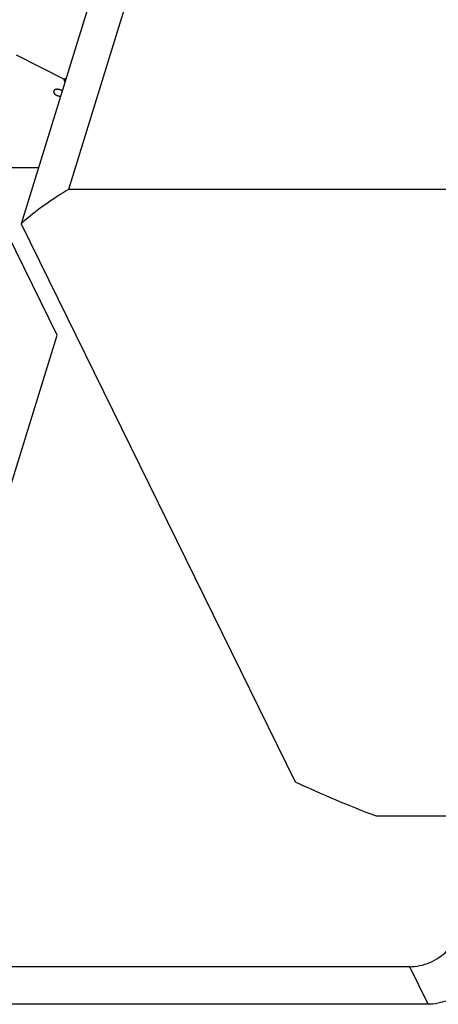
# Model space of a CAD drawing. Header units: millimetres. Extents: x -78 to 141, y 20 to 129.
# Tile 48 of 114: x 18 to 35, y 20 to 59. Entities that reach past the tile are written whole.
import ezdxf

# ---------------------------------------------------------------- set-up
doc = ezdxf.new("R2010")
doc.units = ezdxf.units.MM
doc.header["$LTSCALE"] = 16.335
doc.layers.get('0').update_dxf_attribs({"linetype": 'CONTINUOUS'})
doc.layers.add('20_ALL_FEATURES', color=7, linetype='CONTINUOUS')
doc.layers.add('AXIS', color=7, linetype='CONTINUOUS')

msp = doc.modelspace()

# ---------------------------------------------------------------- linework, layer by layer
at = {"color": 7, "linetype": 'Continuous'}
for p, q in [((22.494, 58.919), (20.313, 51.862)), ((20.206, 56.14), (18.272, 57.12)), ((19.134, 52.708), (10.719, 52.708)), ((44.929, 51.862), (20.313, 51.862)), ((32.343, 27.348), (56.958, 27.348)), ((33.66, 21.446), (-13.559, 21.446)), ((34.382, 19.975), (33.66, 21.446)), ((34.382, 19.975), (-12.837, 19.975))]:
    msp.add_line(p, q, dxfattribs=at)
msp.add_arc((46.44, 65.125), 40.321, 244.6461, 249.5365, dxfattribs=at)
for points, knots in [([(20.209, 56.186), (20.209, 56.186), (20.201, 56.187), (20.196, 56.188), (20.193, 56.188), (20.19, 56.188), (20.186, 56.188), (20.183, 56.188), (20.18, 56.189), (20.178, 56.189), (20.175, 56.188), (20.173, 56.188), (20.169, 56.188), (20.166, 56.187), (20.164, 56.187), (20.162, 56.187), (20.161, 56.186), (20.16, 56.186), (20.157, 56.185), (20.155, 56.184), (20.153, 56.183), (20.151, 56.183), (20.148, 56.181), (20.145, 56.18), (20.143, 56.178), (20.14, 56.177), (20.139, 56.175), (20.138, 56.174), (20.137, 56.172), (20.135, 56.171), (20.134, 56.17), (20.134, 56.169), (20.133, 56.168), (20.133, 56.167), (20.132, 56.165), (20.131, 56.163), (20.131, 56.161), (20.13, 56.16), (20.13, 56.158), (20.13, 56.157), (20.13, 56.155), (20.13, 56.153), (20.13, 56.151), (20.13, 56.15), (20.13, 56.149), (20.131, 56.148), (20.132, 56.145), (20.134, 56.14), (20.134, 56.14)], [0, 0, 0, 0, 0.00292772, 0.00439158, 0.00512351, 0.00582269, 0.0072143, 0.00860591, 0.00930171, 0.00999751, 0.01065019, 0.01129228, 0.01257647, 0.01386066, 0.01450275, 0.01481329, 0.01510625, 0.01569216, 0.01627807, 0.01744988, 0.01803579, 0.0186217, 0.01966895, 0.02068749, 0.02170604, 0.02269337, 0.02314822, 0.02360306, 0.02451276, 0.02496761, 0.02542245, 0.02564988, 0.02586545, 0.02629401, 0.02715114, 0.02800826, 0.02843682, 0.02886445, 0.02931217, 0.02975989, 0.03065533, 0.03110305, 0.03155077, 0.03200061, 0.03224526, 0.03248992, 0.03346854, 0.03542578, 0.03542578, 0.03542578, 0.03542578]), ([(20.134, 56.14), (20.134, 56.14), (20.136, 56.136), (20.137, 56.135), (20.138, 56.133), (20.139, 56.131), (20.141, 56.128), (20.143, 56.126), (20.145, 56.124), (20.147, 56.123), (20.149, 56.121), (20.151, 56.119), (20.152, 56.118), (20.154, 56.117), (20.156, 56.115), (20.158, 56.113), (20.161, 56.112), (20.163, 56.11), (20.166, 56.108), (20.169, 56.106), (20.172, 56.105), (20.176, 56.103), (20.182, 56.1), (20.182, 56.1)], [0, 0, 0, 0, 0.00104189, 0.00208377, 0.00260471, 0.00316452, 0.00432732, 0.00549013, 0.00608123, 0.0066952, 0.00792314, 0.00853711, 0.00915108, 0.00981975, 0.01048842, 0.01182576, 0.01249443, 0.01318413, 0.01458699, 0.01598985, 0.01669679, 0.01741692, 0.02029744, 0.02029744, 0.02029744, 0.02029744]), ([(20.067, 55.725), (20.066, 55.726), (20.054, 55.732), (20.046, 55.737), (20.04, 55.741), (20.035, 55.743), (20.032, 55.745), (20.03, 55.746), (20.027, 55.747), (20.022, 55.749), (20.016, 55.752), (20.008, 55.755), (20, 55.759), (19.993, 55.761), (19.989, 55.763), (19.986, 55.764), (19.983, 55.765), (19.98, 55.766), (19.972, 55.768), (19.962, 55.771), (19.952, 55.774), (19.947, 55.775), (19.945, 55.776), (19.942, 55.777), (19.94, 55.777), (19.938, 55.777), (19.933, 55.778), (19.923, 55.779), (19.913, 55.781), (19.905, 55.782), (19.901, 55.783), (19.899, 55.783), (19.896, 55.783), (19.891, 55.783), (19.885, 55.783), (19.877, 55.783), (19.869, 55.784), (19.862, 55.784), (19.858, 55.784), (19.855, 55.784), (19.853, 55.783), (19.85, 55.783), (19.845, 55.782), (19.839, 55.781), (19.833, 55.781), (19.828, 55.78), (19.824, 55.779), (19.821, 55.779), (19.819, 55.779), (19.817, 55.778), (19.815, 55.778), (19.813, 55.777), (19.809, 55.776), (19.802, 55.773), (19.795, 55.771), (19.788, 55.769), (19.786, 55.768), (19.784, 55.767), (19.783, 55.767), (19.782, 55.767), (19.781, 55.766), (19.779, 55.764), (19.775, 55.762), (19.77, 55.759), (19.765, 55.756), (19.761, 55.753), (19.759, 55.752), (19.758, 55.751), (19.757, 55.751), (19.756, 55.75), (19.755, 55.749), (19.754, 55.747), (19.752, 55.745), (19.749, 55.742), (19.746, 55.738), (19.744, 55.736), (19.742, 55.734), (19.741, 55.732), (19.74, 55.731), (19.739, 55.73), (19.738, 55.73), (19.738, 55.729), (19.738, 55.729), (19.738, 55.727), (19.737, 55.725), (19.736, 55.723), (19.735, 55.72), (19.733, 55.716), (19.732, 55.712), (19.731, 55.709), (19.73, 55.707), (19.729, 55.706), (19.729, 55.705), (19.729, 55.704), (19.729, 55.703), (19.729, 55.701), (19.729, 55.697), (19.729, 55.692), (19.729, 55.687), (19.729, 55.683), (19.729, 55.68), (19.729, 55.679), (19.729, 55.678), (19.729, 55.677), (19.73, 55.676), (19.731, 55.674), (19.732, 55.67), (19.733, 55.665), (19.735, 55.659), (19.738, 55.65), (19.739, 55.649)], [0, 0, 0, 0, 0.0051407, 0.007711, 0.0102813, 0.0115665, 0.0128517, 0.0134942, 0.0141598, 0.0155172, 0.0182322, 0.0209471, 0.0236621, 0.026377, 0.0277345, 0.028414, 0.0290983, 0.030467, 0.0318357, 0.0373106, 0.040048, 0.0414167, 0.0421011, 0.0427854, 0.0434547, 0.044124, 0.0454627, 0.0481399, 0.0534944, 0.054833, 0.0561716, 0.0568409, 0.0574794, 0.0587293, 0.0612291, 0.063729, 0.0662289, 0.0687287, 0.0699787, 0.070589, 0.0711748, 0.0723464, 0.0735179, 0.075861, 0.0782041, 0.0793757, 0.0805472, 0.0817188, 0.0823046, 0.0828904, 0.0834162, 0.083942, 0.0849937, 0.0870971, 0.0913037, 0.0923554, 0.0934071, 0.0939329, 0.0941842, 0.0944166, 0.0948815, 0.0953464, 0.0972059, 0.0990654, 0.1009249, 0.1027844, 0.1032493, 0.1037142, 0.1039466, 0.1041583, 0.1045675, 0.1053858, 0.1062041, 0.1078407, 0.1094773, 0.1102956, 0.1111139, 0.1119322, 0.1123413, 0.1125459, 0.1127505, 0.1129468, 0.1131432, 0.1135359, 0.1143214, 0.1151069, 0.1158923, 0.1174632, 0.1190341, 0.1198196, 0.120605, 0.1209978, 0.1211931, 0.1213951, 0.1217992, 0.1222033, 0.1238196, 0.1254359, 0.1270522, 0.1286685, 0.1290726, 0.1294767, 0.1296787, 0.129893, 0.1303411, 0.1312373, 0.1321334, 0.1339257, 0.1357181, 0.1393027, 0.1393027, 0.1393027, 0.1393027]), ([(19.739, 55.649), (19.739, 55.649), (19.743, 55.642), (19.747, 55.637), (19.75, 55.631), (19.753, 55.627), (19.755, 55.624), (19.756, 55.622), (19.758, 55.62), (19.761, 55.617), (19.764, 55.614), (19.768, 55.61), (19.773, 55.605), (19.778, 55.6), (19.782, 55.596), (19.784, 55.594), (19.785, 55.593), (19.786, 55.592), (19.787, 55.591), (19.79, 55.589), (19.794, 55.586), (19.801, 55.581), (19.809, 55.576), (19.815, 55.571), (19.82, 55.568), (19.823, 55.566), (19.826, 55.564), (19.829, 55.562), (19.835, 55.559), (19.843, 55.555), (19.85, 55.552), (19.856, 55.549), (19.86, 55.547), (19.863, 55.545), (19.866, 55.544), (19.872, 55.542), (19.88, 55.539), (19.89, 55.535), (19.899, 55.532), (19.904, 55.53), (19.907, 55.529), (19.909, 55.529), (19.911, 55.528), (19.913, 55.528), (19.916, 55.527), (19.922, 55.526), (19.931, 55.524), (19.939, 55.522), (19.946, 55.52), (19.951, 55.519), (19.955, 55.518), (19.959, 55.518), (19.962, 55.518), (19.966, 55.517), (19.973, 55.517), (19.983, 55.516), (20.001, 55.515), (20.001, 55.515)], [0, 0, 0, 0, 0.00243705, 0.00487409, 0.00731114, 0.00852966, 0.00974819, 0.01035745, 0.01096671, 0.01233246, 0.01372651, 0.01512057, 0.01790868, 0.02069679, 0.02209084, 0.02278787, 0.02348489, 0.02383341, 0.02421056, 0.02497582, 0.02650634, 0.02956739, 0.03262844, 0.03568949, 0.03722001, 0.03798934, 0.03879004, 0.04039143, 0.04199282, 0.04519559, 0.04839837, 0.04999976, 0.05160115, 0.05240184, 0.05323239, 0.0549054, 0.05825141, 0.06159742, 0.06494342, 0.06661643, 0.06745293, 0.06787046, 0.06828657, 0.06911879, 0.06995101, 0.07161545, 0.07494434, 0.07827322, 0.07993766, 0.08160211, 0.08325476, 0.08405186, 0.08484896, 0.08644316, 0.08803736, 0.09122577, 0.09760257, 0.09760257, 0.09760257, 0.09760257]), ([(20.313, 51.862), (20.07, 51.719), (19.333, 51.257), (18.662, 50.703), (18.459, 50.523)], [0, 0, 0, 0, 0.3696522, 0.7259714, 0.7259714, 0.7259714, 0.7259714]), ([(33.66, 21.446), (33.757, 21.446), (34.074, 21.476), (34.44, 21.601), (34.805, 21.794), (35.115, 22.054), (35.349, 22.331), (35.469, 22.598), (35.495, 22.682)], [0, 0, 0, 0, 0.1240382, 0.2532664, 0.3836903, 0.5111015, 0.6318399, 0.7435832, 0.7435832, 0.7435832, 0.7435832]), ([(36.217, 21.211), (36.191, 21.127), (36.071, 20.861), (35.837, 20.583), (35.526, 20.324), (35.161, 20.13), (34.795, 20.006), (34.479, 19.975), (34.382, 19.975)], [0, 0, 0, 0, 0.1117432, 0.2324817, 0.3598929, 0.4903167, 0.619545, 0.7435832, 0.7435832, 0.7435832, 0.7435832])]:
    msp.add_open_spline(points, degree=3, knots=knots, dxfattribs=at)
at = {"layer": '20_ALL_FEATURES', "color": 7, "linetype": 'Continuous'}
for p, q in [((19.867, 46.159), (17.605, 50.767)), ((13.757, 26.389), (19.867, 46.159))]:
    msp.add_line(p, q, dxfattribs=at)
at = {"layer": 'AXIS', "color": 7, "linetype": 'Continuous'}
for p, q in [((21.054, 58.919), (18.459, 50.523)), ((18.459, 50.523), (29.174, 28.688))]:
    msp.add_line(p, q, dxfattribs=at)

doc.saveas('drawing.dxf')
